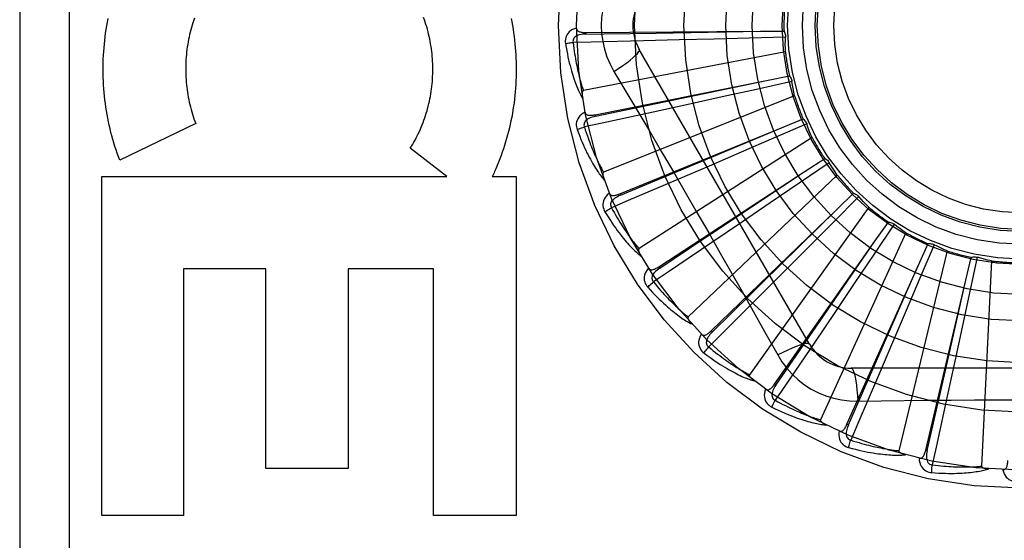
# Model space of a CAD drawing. Header units: inches. Extents: x 0 to 179, y 0 to 116.
# Tile 166 of 234: x 77.168 to 77.766, y 76.187 to 76.504. Entities that reach past the tile are written whole.
import ezdxf

# ---------------------------------------------------------------- set-up
doc = ezdxf.new("R2010")
doc.units = ezdxf.units.IN
doc.header["$LTSCALE"] = 9.842105
doc.header["$MEASUREMENT"] = 0
doc.linetypes.add('HIDDEN', pattern=[0.2, 0.1, -0.1])
doc.layers.add('RIGHTHAND_DOOR_ASSEMBLY', color=7, linetype='CONTINUOUS')

msp = doc.modelspace()

# ---------------------------------------------------------------- linework, layer by layer
at = {"layer": 'RIGHTHAND_DOOR_ASSEMBLY', "color": 8, "linetype": 'HIDDEN'}
for p, q in [((77.16821, 76.87535), (77.16821, 76.12535)), ((77.19821, 76.87535), (77.19821, 76.12535)), ((77.51215, 76.49601), (77.61824, 76.49674)), ((77.51215, 76.49601), (77.51216, 76.49505)), ((77.51216, 76.49505), (77.52323, 76.49522)), ((77.52323, 76.49522), (77.55479, 76.4957)), ((77.55479, 76.4957), (77.6183, 76.49674)), ((77.63339, 76.49325), (77.61131, 76.49262)), ((77.61824, 76.49674), (77.6325, 76.49682)), ((77.56883, 76.49149), (77.54708, 76.49096)), ((77.59002, 76.49205), (77.56883, 76.49149)), ((77.61131, 76.49262), (77.59002, 76.49205)), ((77.63334, 76.48436), (77.51063, 76.46071)), ((77.64801, 76.3066), (77.54456, 76.48576)), ((77.52922, 76.4723), (77.53648, 76.46014)), ((77.62179, 76.46682), (77.63577, 76.46959)), ((77.51775, 76.44602), (77.62179, 76.46682)), ((77.55968, 76.45378), (77.62184, 76.46683)), ((77.63733, 76.46626), (77.61576, 76.46146)), ((77.63896, 76.45751), (77.52294, 76.41107)), ((77.61576, 76.46146), (77.59497, 76.45687)), ((77.51794, 76.44508), (77.55968, 76.45378)), ((77.57426, 76.45231), (77.55301, 76.44767)), ((77.59497, 76.45687), (77.57426, 76.45231)), ((77.51775, 76.44602), (77.51794, 76.44508)), ((77.27512, 76.44071), (77.22898, 76.41849)), ((77.6463, 76.4405), (77.62603, 76.43171)), ((77.63093, 76.4381), (77.64414, 76.44348)), ((77.53271, 76.39799), (77.63093, 76.4381)), ((77.57241, 76.41355), (77.63098, 76.43813)), ((77.64956, 76.43222), (77.54443, 76.36466)), ((77.62603, 76.43171), (77.60648, 76.42326)), ((77.42763, 76.4084), (77.40544, 76.42565)), ((77.60648, 76.42326), (77.58701, 76.41487)), ((77.65998, 76.4169), (77.64174, 76.40443)), ((77.64535, 76.41164), (77.6573, 76.41941)), ((77.53308, 76.3971), (77.57241, 76.41355)), ((77.55649, 76.35367), (77.64535, 76.41164)), ((77.58701, 76.41487), (77.56702, 76.40629)), ((77.66475, 76.40939), (77.5743, 76.32315)), ((77.21808, 76.4084), (77.42763, 76.4084)), ((77.21808, 76.20255), (77.21808, 76.4084)), ((77.45526, 76.4084), (77.46972, 76.4084)), ((77.46972, 76.4084), (77.46972, 76.20255)), ((77.64174, 76.40443), (77.62415, 76.39244)), ((77.53271, 76.39799), (77.53308, 76.3971)), ((77.66451, 76.38838), (77.67477, 76.39828)), ((77.62415, 76.39244), (77.60662, 76.38051)), ((77.67788, 76.39632), (77.66233, 76.38062)), ((77.58823, 76.31464), (77.66451, 76.38838)), ((77.68398, 76.38984), (77.6115, 76.28805)), ((77.60662, 76.38051), (77.58861, 76.3683)), ((77.66233, 76.38062), (77.64733, 76.36551)), ((77.69936, 76.37949), (77.68706, 76.36114)), ((77.68772, 76.36917), (77.69593, 76.38083)), ((77.70657, 76.37429), (77.65466, 76.26062)), ((77.62678, 76.28233), (77.68772, 76.36917)), ((77.71416, 76.3547), (77.72001, 76.36771)), ((77.64733, 76.36551), (77.63237, 76.35049)), ((77.7317, 76.3633), (77.70223, 76.24185)), ((77.72363, 76.36704), (77.71502, 76.34669)), ((77.68706, 76.36114), (77.67518, 76.34347)), ((77.74285, 76.3455), (77.74614, 76.35937)), ((77.74981, 76.3594), (77.74522, 76.33779)), ((77.75845, 76.35726), (77.7525, 76.23243)), ((77.31767, 76.35234), (77.2677, 76.35234)), ((77.2677, 76.35234), (77.2677, 76.20255)), ((77.31767, 76.23101), (77.31767, 76.35234)), ((77.41958, 76.35234), (77.36783, 76.35234)), ((77.36783, 76.35234), (77.36783, 76.23101)), ((77.41958, 76.20255), (77.41958, 76.35234)), ((77.55649, 76.35367), (77.55702, 76.35286)), ((77.63237, 76.35049), (77.617, 76.33509)), ((77.67075, 76.2579), (77.71416, 76.3547)), ((77.68875, 76.29655), (77.71418, 76.35476)), ((77.67518, 76.34347), (77.66334, 76.32588)), ((77.71502, 76.34669), (77.70671, 76.32709)), ((77.71855, 76.24222), (77.74285, 76.3455)), ((77.72891, 76.28359), (77.74286, 76.34555)), ((77.74522, 76.33779), (77.74076, 76.31697)), ((77.66334, 76.32588), (77.65116, 76.30785)), ((77.70671, 76.32709), (77.6984, 76.30758)), ((77.58823, 76.31464), (77.5889, 76.31395)), ((77.74076, 76.31697), (77.7363, 76.29624)), ((77.6984, 76.30758), (77.68986, 76.28757)), ((77.67163, 76.2575), (77.68875, 76.29655)), ((77.7363, 76.29624), (77.7317, 76.27498)), ((77.88015, 76.29201), (77.67326, 76.29201)), ((77.71949, 76.24201), (77.72891, 76.28359)), ((77.62678, 76.28233), (77.62757, 76.28178)), ((77.67725, 76.27199), (77.69142, 76.2722)), ((77.67075, 76.25789), (77.67163, 76.2575)), ((77.71855, 76.24222), (77.71949, 76.24201)), ((77.36783, 76.23101), (77.31767, 76.23101)), ((77.2677, 76.20255), (77.21808, 76.20255)), ((77.46972, 76.20255), (77.41958, 76.20255))]:
    msp.add_line(p, q, dxfattribs=at)
for points in [[(77.52922, 76.52839), (77.52687, 76.52403), (77.52494, 76.51951), (77.52343, 76.51484), (77.52234, 76.51005), (77.52168, 76.50522), (77.52146, 76.50035)], [(77.27445, 76.50481), (77.27395, 76.50341), (77.27348, 76.50199), (77.27303, 76.50055), (77.2726, 76.49911)], [(77.40544, 76.42565), (77.4062, 76.42687), (77.40693, 76.4281), (77.40766, 76.42935), (77.40836, 76.43062), (77.40905, 76.43191), (77.40971, 76.43321), (77.41036, 76.43453), (77.41098, 76.43586), (77.41159, 76.43721), (77.41217, 76.43857), (77.41273, 76.43994), (77.41327, 76.44133), (77.41379, 76.44272), (77.41429, 76.44413), (77.41476, 76.44555), (77.41521, 76.44697), (77.41563, 76.44841), (77.41603, 76.44985), (77.41641, 76.45131), (77.41677, 76.45277), (77.4171, 76.45424), (77.41741, 76.45573), (77.41769, 76.45721), (77.41795, 76.45871), (77.41818, 76.46021), (77.41839, 76.46171), (77.41857, 76.46322), (77.41873, 76.46474), (77.41887, 76.46626), (77.41898, 76.46778), (77.41906, 76.4693), (77.41912, 76.47083), (77.41915, 76.47235), (77.41916, 76.47388), (77.41914, 76.47541), (77.4191, 76.47694), (77.41903, 76.47847), (77.41894, 76.48), (77.41882, 76.48152), (77.41867, 76.48305), (77.41851, 76.48456), (77.41831, 76.48608), (77.41809, 76.48758), (77.41785, 76.48909), (77.41758, 76.49058), (77.41729, 76.49207), (77.41697, 76.49355), (77.41663, 76.49503), (77.41626, 76.4965), (77.41587, 76.49795), (77.41546, 76.49941), (77.41502, 76.50085), (77.41456, 76.50228), (77.41408, 76.50369), (77.41358, 76.5051)], [(77.22898, 76.41849), (77.22821, 76.42053), (77.22748, 76.42259), (77.22677, 76.42467), (77.22609, 76.42676), (77.22544, 76.42887), (77.22481, 76.431), (77.22422, 76.43314), (77.22366, 76.43529), (77.22312, 76.43746), (77.22262, 76.43963), (77.22215, 76.44182), (77.22171, 76.44401), (77.2213, 76.44622), (77.22092, 76.44843), (77.22057, 76.45064), (77.22026, 76.45287), (77.21998, 76.4551), (77.21973, 76.45734), (77.21951, 76.45958), (77.21932, 76.46183), (77.21917, 76.46408), (77.21905, 76.46634), (77.21896, 76.4686), (77.2189, 76.47086), (77.21888, 76.47312), (77.21889, 76.47538), (77.21893, 76.47764), (77.219, 76.4799), (77.21911, 76.48216), (77.21925, 76.48441), (77.21942, 76.48666), (77.21963, 76.48891), (77.21986, 76.49116), (77.22013, 76.49339), (77.22043, 76.49562), (77.22076, 76.49785), (77.22113, 76.50007), (77.22152, 76.50227), (77.22195, 76.50447)], [(77.2726, 76.49911), (77.27219, 76.49766), (77.27181, 76.4962), (77.27145, 76.49472), (77.27112, 76.49324), (77.27081, 76.49175), (77.27052, 76.49026), (77.27026, 76.48876), (77.27002, 76.48725), (77.26981, 76.48574), (77.26963, 76.48422), (77.26946, 76.4827), (77.26933, 76.48117), (77.26922, 76.47964), (77.26913, 76.47811), (77.26907, 76.47658), (77.26904, 76.47504), (77.26903, 76.4735), (77.26904, 76.47197), (77.26908, 76.47043), (77.26915, 76.4689), (77.26924, 76.46737), (77.26936, 76.46584), (77.2695, 76.46431), (77.26967, 76.46278), (77.26986, 76.46126), (77.27008, 76.45975), (77.27032, 76.45824), (77.27059, 76.45673), (77.27088, 76.45522), (77.2712, 76.45373), (77.27154, 76.45224), (77.27191, 76.45076), (77.2723, 76.44929), (77.27271, 76.44783), (77.27315, 76.44638), (77.27361, 76.44494), (77.27409, 76.44351), (77.27459, 76.4421), (77.27512, 76.44071)], [(77.46668, 76.50459), (77.46712, 76.50241), (77.46752, 76.50021), (77.46788, 76.49801), (77.46822, 76.4958), (77.46853, 76.49358), (77.4688, 76.49136), (77.46904, 76.48914), (77.46925, 76.48691), (77.46942, 76.48468), (77.46957, 76.48244), (77.46968, 76.4802), (77.46976, 76.47796), (77.4698, 76.47571), (77.46982, 76.47347), (77.4698, 76.47123), (77.46975, 76.46898), (77.46967, 76.46674), (77.46955, 76.4645), (77.4694, 76.46227), (77.46922, 76.46004), (77.46901, 76.45781), (77.46877, 76.45559), (77.46849, 76.45337), (77.46818, 76.45116), (77.46784, 76.44895), (77.46747, 76.44676), (77.46707, 76.44457), (77.46663, 76.44239), (77.46617, 76.44023), (77.46567, 76.43807), (77.46515, 76.43592), (77.46459, 76.43378), (77.464, 76.43166), (77.46339, 76.42954), (77.46274, 76.42744), (77.46206, 76.42535), (77.46136, 76.42328), (77.46063, 76.42122), (77.45986, 76.41917), (77.45907, 76.41715), (77.45826, 76.41514), (77.45742, 76.41315)], [(77.52146, 76.50035), (77.52169, 76.49547), (77.52234, 76.49064), (77.52343, 76.48586), (77.52494, 76.48119), (77.52687, 76.47667), (77.52922, 76.4723)], [(77.50644, 76.4987), (77.50515, 76.49827), (77.504, 76.49776), (77.50298, 76.49715), (77.50209, 76.49645), (77.50134, 76.49567), (77.50074, 76.49482), (77.50027, 76.4939), (77.49994, 76.49294), (77.49974, 76.49197), (77.49965, 76.49101), (77.49965, 76.49012), (77.49975, 76.48926)], [(77.51216, 76.49505), (77.51112, 76.49501), (77.51014, 76.49493), (77.50922, 76.49479), (77.50835, 76.49461), (77.50755, 76.49437), (77.50681, 76.49407), (77.50615, 76.49372), (77.50557, 76.49332), (77.50509, 76.49285), (77.50473, 76.49233), (77.50448, 76.49176), (77.50433, 76.49116), (77.5043, 76.49057), (77.50437, 76.48998)], [(77.50644, 76.4987), (77.50649, 76.49824), (77.50662, 76.49783), (77.50682, 76.49746), (77.5071, 76.49715), (77.50743, 76.49688), (77.50782, 76.49666), (77.50825, 76.49648), (77.50872, 76.49633), (77.50923, 76.49622), (77.50977, 76.49614), (77.51033, 76.49608), (77.51092, 76.49604), (77.51152, 76.49601), (77.51215, 76.49601)], [(77.6325, 76.49682), (77.63279, 76.49627), (77.63302, 76.4957), (77.6332, 76.49509), (77.63332, 76.49448), (77.63339, 76.49387), (77.63339, 76.49325)], [(77.63334, 76.48436), (77.63331, 76.48658), (77.6333, 76.48881), (77.63333, 76.49103), (77.63339, 76.49325)], [(77.49975, 76.48926), (77.50036, 76.48939), (77.50105, 76.48951), (77.50181, 76.48964), (77.50263, 76.48976), (77.50349, 76.48988), (77.50437, 76.48999)], [(77.49975, 76.48926), (77.50011, 76.48706), (77.50049, 76.48496), (77.50088, 76.48296), (77.50127, 76.48106), (77.50168, 76.47924), (77.50209, 76.47752), (77.5025, 76.47587), (77.50292, 76.4743), (77.50334, 76.47281), (77.50376, 76.47138), (77.50418, 76.47002), (77.5046, 76.46873), (77.50502, 76.4675), (77.50543, 76.46632), (77.50584, 76.4652), (77.50625, 76.46414), (77.50665, 76.46312), (77.50705, 76.46215), (77.50745, 76.46124), (77.50784, 76.46037), (77.50823, 76.45954), (77.50862, 76.45875), (77.50899, 76.45801), (77.50937, 76.4573), (77.50974, 76.45663), (77.5101, 76.45599)], [(77.54708, 76.49096), (77.51541, 76.49023), (77.50437, 76.48999)], [(77.50437, 76.48999), (77.50459, 76.48815), (77.50482, 76.48639), (77.50505, 76.4847), (77.5053, 76.48309), (77.50554, 76.48155), (77.50579, 76.48007), (77.50605, 76.47866), (77.5063, 76.47731), (77.50656, 76.47601), (77.50681, 76.47477), (77.50707, 76.47358), (77.50732, 76.47245), (77.50758, 76.47136), (77.50783, 76.47031), (77.50808, 76.46931), (77.50833, 76.46835), (77.50857, 76.46743), (77.50881, 76.46655), (77.50905, 76.4657), (77.50928, 76.4649), (77.50952, 76.46412), (77.50975, 76.46338), (77.50997, 76.46267), (77.5102, 76.46198), (77.51042, 76.46133), (77.51063, 76.46071)], [(77.52921, 76.4723), (77.53205, 76.47417), (77.53468, 76.47598), (77.53703, 76.47768), (77.5391, 76.47928), (77.5409, 76.48078), (77.54238, 76.48215), (77.54352, 76.48335), (77.54427, 76.48437), (77.54462, 76.48518), (77.54456, 76.48576)], [(77.63577, 76.46959), (77.63616, 76.46911), (77.6365, 76.46859), (77.63679, 76.46803), (77.63703, 76.46745), (77.6372, 76.46686), (77.63733, 76.46626)], [(77.63896, 76.45751), (77.6385, 76.45969), (77.63808, 76.46188), (77.63768, 76.46407), (77.63733, 76.46626)], [(77.51063, 76.46071), (77.51047, 76.46064), (77.51034, 76.46054), (77.51022, 76.46041), (77.51013, 76.46024), (77.51006, 76.46006), (77.51, 76.45986), (77.50996, 76.45965), (77.50992, 76.45943), (77.5099, 76.45919), (77.50988, 76.45895), (77.50987, 76.4587), (77.50987, 76.45844), (77.50987, 76.45817), (77.50988, 76.45789), (77.5099, 76.4576), (77.50993, 76.45731), (77.50996, 76.457), (77.50999, 76.45668), (77.51004, 76.45635), (77.5101, 76.456)], [(77.53648, 76.46014), (77.55091, 76.43576), (77.55813, 76.42351), (77.56533, 76.41124), (77.5725, 76.39895), (77.57963, 76.38662), (77.58674, 76.37429), (77.5938, 76.36193), (77.60084, 76.34955), (77.60783, 76.33718)], [(77.51164, 76.44758), (77.51045, 76.44692), (77.50942, 76.44619), (77.50853, 76.4454), (77.50779, 76.44455), (77.5072, 76.44364), (77.50677, 76.44269), (77.50649, 76.4417), (77.50634, 76.44069), (77.50633, 76.4397), (77.50642, 76.43875), (77.50659, 76.43787), (77.50685, 76.43705)], [(77.51794, 76.44508), (77.51693, 76.44484), (77.51598, 76.44458), (77.5151, 76.44427), (77.51429, 76.44393), (77.51354, 76.44354), (77.51288, 76.44311), (77.51229, 76.44264), (77.5118, 76.44213), (77.51142, 76.44158), (77.51116, 76.441), (77.51102, 76.44039), (77.51099, 76.43978), (77.51107, 76.43919), (77.51125, 76.43863)], [(77.55301, 76.44767), (77.52205, 76.44096), (77.51125, 76.43863)], [(77.51164, 76.44759), (77.51177, 76.44714), (77.51197, 76.44676), (77.51225, 76.44644), (77.51258, 76.44618), (77.51295, 76.44598), (77.51337, 76.44584), (77.51383, 76.44574), (77.51432, 76.44569), (77.51484, 76.44568), (77.51539, 76.44569), (77.51595, 76.44574), (77.51654, 76.44581), (77.51714, 76.4459), (77.51775, 76.44602)], [(77.64414, 76.44348), (77.64461, 76.44307), (77.64504, 76.44263), (77.64543, 76.44214), (77.64577, 76.44161), (77.64606, 76.44107), (77.6463, 76.4405)], [(77.64956, 76.43222), (77.64869, 76.43427), (77.64786, 76.43634), (77.64706, 76.43841), (77.6463, 76.4405)], [(77.50685, 76.43705), (77.50742, 76.43729), (77.50808, 76.43754), (77.50881, 76.43781), (77.50958, 76.43808), (77.51041, 76.43836), (77.51125, 76.43863)], [(77.50685, 76.43705), (77.50762, 76.43496), (77.50839, 76.43297), (77.50915, 76.43108), (77.5099, 76.42928), (77.51064, 76.42758), (77.51137, 76.42596), (77.51209, 76.42442), (77.5128, 76.42296), (77.51349, 76.42157), (77.51418, 76.42025), (77.51485, 76.419), (77.5155, 76.41781), (77.51615, 76.41668), (77.51677, 76.4156), (77.51739, 76.41458), (77.51799, 76.4136), (77.51858, 76.41268), (77.51915, 76.41181), (77.51972, 76.41099), (77.52027, 76.41021), (77.52081, 76.40947), (77.52133, 76.40877), (77.52185, 76.40811), (77.52235, 76.40748), (77.52284, 76.40689), (77.52331, 76.40634)], [(77.51125, 76.43863), (77.51181, 76.43687), (77.51237, 76.43519), (77.51292, 76.43358), (77.51347, 76.43204), (77.514, 76.43057), (77.51453, 76.42917), (77.51504, 76.42783), (77.51555, 76.42655), (77.51604, 76.42533), (77.51653, 76.42416), (77.51701, 76.42304), (77.51747, 76.42197), (77.51793, 76.42095), (77.51837, 76.41997), (77.51881, 76.41903), (77.51923, 76.41814), (77.51964, 76.41728), (77.52005, 76.41646), (77.52044, 76.41568), (77.52083, 76.41493), (77.5212, 76.41421), (77.52157, 76.41352), (77.52193, 76.41287), (77.52227, 76.41224), (77.52261, 76.41164), (77.52294, 76.41107)], [(77.6573, 76.41941), (77.65784, 76.41911), (77.65834, 76.41875), (77.65882, 76.41834), (77.65926, 76.41789), (77.65964, 76.41741), (77.65998, 76.4169)], [(77.66475, 76.40939), (77.66351, 76.41124), (77.66231, 76.41311), (77.66113, 76.41499), (77.65998, 76.4169)], [(77.45742, 76.41315), (77.45707, 76.41236), (77.45672, 76.41156), (77.45636, 76.41077), (77.456, 76.40998), (77.45563, 76.40919), (77.45526, 76.4084)], [(77.52294, 76.41107), (77.5228, 76.41098), (77.52268, 76.41085), (77.5226, 76.4107), (77.52254, 76.41052), (77.5225, 76.41032), (77.52248, 76.41012), (77.52248, 76.4099), (77.52249, 76.40968), (77.52251, 76.40944), (77.52253, 76.4092), (77.52257, 76.40895), (77.52262, 76.4087), (77.52268, 76.40843), (77.52274, 76.40816), (77.52281, 76.40788), (77.52289, 76.4076), (77.52298, 76.40729), (77.52308, 76.40699), (77.52318, 76.40671), (77.52328, 76.40643)], [(77.55702, 76.35286), (77.58389, 76.37072), (77.59253, 76.37646), (77.64539, 76.41167)], [(77.56702, 76.40629), (77.53789, 76.39384), (77.52772, 76.38951)], [(77.52641, 76.39837), (77.52537, 76.3975), (77.5245, 76.39659), (77.52377, 76.39564), (77.52321, 76.39467), (77.52281, 76.39366), (77.52256, 76.39265), (77.52247, 76.39162), (77.52252, 76.39061), (77.52269, 76.38963), (77.52296, 76.38871), (77.5233, 76.38788), (77.52371, 76.38712)], [(77.52641, 76.39837), (77.52663, 76.39797), (77.5269, 76.39763), (77.52723, 76.39737), (77.5276, 76.39717), (77.52801, 76.39705), (77.52845, 76.39699), (77.52892, 76.39698), (77.52941, 76.39702), (77.52992, 76.39711), (77.53045, 76.39723), (77.531, 76.39738), (77.53156, 76.39756), (77.53213, 76.39776), (77.53271, 76.39799)], [(77.67477, 76.39828), (77.67536, 76.39808), (77.67593, 76.39783), (77.67647, 76.39752), (77.67698, 76.39716), (77.67745, 76.39676), (77.67788, 76.39632)], [(77.53308, 76.3971), (77.53213, 76.39668), (77.53125, 76.39624), (77.53044, 76.39577), (77.52971, 76.39528), (77.52905, 76.39476), (77.52848, 76.39421), (77.52799, 76.39364), (77.5276, 76.39305), (77.52734, 76.39244), (77.52719, 76.39182), (77.52717, 76.39119), (77.52726, 76.39059), (77.52744, 76.39002), (77.52773, 76.38951)], [(77.68398, 76.38984), (77.68242, 76.39143), (77.68088, 76.39304), (77.67937, 76.39467), (77.67788, 76.39632)], [(77.52371, 76.38712), (77.52422, 76.38746), (77.52482, 76.38784), (77.52548, 76.38824), (77.52619, 76.38865), (77.52695, 76.38908), (77.52772, 76.38951)], [(77.52371, 76.38712), (77.52486, 76.38522), (77.52599, 76.38341), (77.5271, 76.38169), (77.52817, 76.38007), (77.52922, 76.37854), (77.53024, 76.37709), (77.53124, 76.37571), (77.53221, 76.37441), (77.53316, 76.37318), (77.53408, 76.37201), (77.53497, 76.37091), (77.53585, 76.36987), (77.53669, 76.36888), (77.53751, 76.36794), (77.53831, 76.36705), (77.53908, 76.36621), (77.53983, 76.36542), (77.54056, 76.36467), (77.54127, 76.36397), (77.54196, 76.3633), (77.54263, 76.36268), (77.54328, 76.36209), (77.54391, 76.36154), (77.54452, 76.36102), (77.54511, 76.36054), (77.54569, 76.36008)], [(77.52772, 76.38951), (77.52861, 76.38789), (77.52948, 76.38634), (77.53033, 76.38486), (77.53115, 76.38346), (77.53195, 76.38212), (77.53273, 76.38084), (77.53349, 76.37962), (77.53423, 76.37846), (77.53495, 76.37735), (77.53565, 76.3763), (77.53633, 76.37529), (77.53699, 76.37433), (77.53763, 76.37341), (77.53825, 76.37253), (77.53886, 76.37169), (77.53944, 76.3709), (77.54001, 76.37013), (77.54056, 76.3694), (77.5411, 76.36871), (77.54162, 76.36804), (77.54212, 76.36741), (77.54261, 76.36681), (77.54309, 76.36623), (77.54355, 76.36568), (77.54399, 76.36516), (77.54443, 76.36466)], [(77.5889, 76.31395), (77.61191, 76.33657), (77.6193, 76.34384), (77.66455, 76.38842)], [(77.69593, 76.38083), (77.69655, 76.38075), (77.69715, 76.38061), (77.69774, 76.3804), (77.69832, 76.38015), (77.69885, 76.37985), (77.69936, 76.37949)], [(77.70657, 76.37429), (77.70474, 76.37555), (77.70292, 76.37684), (77.70113, 76.37815), (77.69936, 76.37949)], [(77.58861, 76.3683), (77.56236, 76.35057), (77.5532, 76.34439)], [(77.62757, 76.28178), (77.64588, 76.30835), (77.65177, 76.31688), (77.68776, 76.36922)], [(77.72001, 76.36771), (77.72063, 76.36774), (77.72125, 76.36771), (77.72187, 76.36763), (77.72248, 76.36748), (77.72306, 76.36729), (77.72363, 76.36704)], [(77.54443, 76.36466), (77.5443, 76.36454), (77.54421, 76.3644), (77.54416, 76.36423), (77.54413, 76.36404), (77.54413, 76.36384), (77.54415, 76.36363), (77.54419, 76.36342), (77.54424, 76.3632), (77.5443, 76.36298), (77.54438, 76.36275), (77.54446, 76.36251), (77.54456, 76.36227), (77.54466, 76.36202), (77.54478, 76.36176), (77.5449, 76.36151), (77.54503, 76.36124), (77.54517, 76.36096), (77.54533, 76.36068), (77.5455, 76.36039), (77.54568, 76.36008)], [(77.7317, 76.3633), (77.72965, 76.36419), (77.72763, 76.36511), (77.72562, 76.36606), (77.72363, 76.36704)], [(77.74614, 76.35937), (77.74674, 76.35952), (77.74735, 76.35961), (77.74798, 76.35965), (77.7486, 76.35962), (77.74921, 76.35954), (77.74981, 76.3594)], [(77.75845, 76.35726), (77.75627, 76.35774), (77.75411, 76.35827), (77.75196, 76.35882), (77.74981, 76.3594)], [(77.55024, 76.35285), (77.54938, 76.35179), (77.54869, 76.35073), (77.54816, 76.34966), (77.54779, 76.3486), (77.54758, 76.34754), (77.54754, 76.3465), (77.54764, 76.34547), (77.54788, 76.34448), (77.54824, 76.34356), (77.54868, 76.34271), (77.54916, 76.34195), (77.54971, 76.34129)], [(77.55023, 76.35285), (77.55052, 76.35249), (77.55085, 76.35221), (77.55123, 76.35201), (77.55163, 76.35189), (77.55205, 76.35185), (77.5525, 76.35187), (77.55296, 76.35195), (77.55343, 76.35209), (77.55392, 76.35227), (77.55442, 76.35249), (77.55493, 76.35274), (77.55544, 76.35302), (77.55596, 76.35333), (77.55649, 76.35367)], [(77.55702, 76.35286), (77.55617, 76.35227), (77.55539, 76.35167), (77.55468, 76.35106), (77.55406, 76.35044), (77.55351, 76.3498), (77.55305, 76.34915), (77.55268, 76.3485), (77.55241, 76.34784), (77.55227, 76.34719), (77.55224, 76.34656), (77.55234, 76.34594), (77.55254, 76.34536), (77.55283, 76.34485), (77.5532, 76.34439)], [(77.54971, 76.34129), (77.55015, 76.34172), (77.55067, 76.3422), (77.55124, 76.34272), (77.55186, 76.34326), (77.55252, 76.34383), (77.5532, 76.34439)], [(77.5532, 76.34439), (77.55438, 76.34297), (77.55553, 76.34161), (77.55664, 76.34032), (77.55771, 76.3391), (77.55875, 76.33793), (77.55976, 76.33683), (77.56074, 76.33577), (77.56168, 76.33477), (77.5626, 76.33382), (77.56348, 76.33292), (77.56434, 76.33206), (77.56517, 76.33124), (77.56598, 76.33046), (77.56675, 76.32971), (77.5675, 76.32901), (77.56823, 76.32833), (77.56893, 76.32769), (77.56961, 76.32708), (77.57027, 76.3265), (77.5709, 76.32594), (77.57152, 76.32542), (77.57211, 76.32492), (77.57269, 76.32444), (77.57325, 76.32399), (77.57378, 76.32356), (77.5743, 76.32315)], [(77.54971, 76.34129), (77.5512, 76.33963), (77.55265, 76.33807), (77.55406, 76.3366), (77.55542, 76.33521), (77.55675, 76.3339), (77.55802, 76.33267), (77.55926, 76.33151), (77.56046, 76.33042), (77.56163, 76.32939), (77.56275, 76.32842), (77.56384, 76.3275), (77.56489, 76.32664), (77.56591, 76.32583), (77.56689, 76.32506), (77.56784, 76.32434), (77.56876, 76.32366), (77.56965, 76.32303), (77.57051, 76.32243), (77.57134, 76.32187), (77.57214, 76.32135), (77.57291, 76.32087), (77.57366, 76.32042), (77.57438, 76.31999), (77.57508, 76.3196), (77.57575, 76.31923), (77.57641, 76.31889)], [(77.617, 76.33509), (77.59458, 76.31271), (77.58675, 76.30491)], [(77.60783, 76.33718), (77.62175, 76.31246), (77.62867, 76.30004)], [(77.5743, 76.32315), (77.5742, 76.32301), (77.57414, 76.32285), (77.57412, 76.32268), (77.57413, 76.32249), (77.57417, 76.32229), (77.57423, 76.32209), (77.57431, 76.32189), (77.5744, 76.32169), (77.5745, 76.32148), (77.57462, 76.32126), (77.57475, 76.32105), (77.57489, 76.32083), (77.57503, 76.3206), (77.57519, 76.32038), (77.57536, 76.32014), (77.57554, 76.31991), (77.57574, 76.31966), (77.57594, 76.31942), (77.57616, 76.31916), (77.5764, 76.3189)], [(77.58224, 76.31265), (77.58259, 76.31235), (77.58297, 76.31214), (77.58337, 76.31202), (77.58379, 76.31198), (77.58422, 76.31202), (77.58465, 76.31212), (77.58508, 76.31229), (77.58553, 76.31251), (77.58597, 76.31278), (77.58642, 76.31309), (77.58687, 76.31344), (77.58732, 76.31381), (77.58778, 76.31421), (77.58823, 76.31464)], [(77.5889, 76.31395), (77.58818, 76.31321), (77.58752, 76.31247), (77.58695, 76.31174), (77.58645, 76.31101), (77.58603, 76.31028), (77.5857, 76.30956), (77.58546, 76.30885), (77.58533, 76.30815), (77.58531, 76.30749), (77.5854, 76.30686), (77.58561, 76.30627), (77.58592, 76.30574), (77.5863, 76.30529), (77.58676, 76.30491)], [(77.58224, 76.31265), (77.5816, 76.31145), (77.58113, 76.31028), (77.58081, 76.30913), (77.58065, 76.30802), (77.58064, 76.30694), (77.58079, 76.30591), (77.58109, 76.30492), (77.58151, 76.30399), (77.58204, 76.30315), (77.58263, 76.3024), (77.58325, 76.30175), (77.58391, 76.3012)], [(77.65116, 76.30785), (77.63338, 76.28163), (77.62717, 76.2725)], [(77.58391, 76.3012), (77.58427, 76.30171), (77.58468, 76.30228), (77.58514, 76.3029), (77.58565, 76.30355), (77.58619, 76.30423), (77.58675, 76.30491)], [(77.58675, 76.30491), (77.58818, 76.30374), (77.58956, 76.30262), (77.5909, 76.30157), (77.59218, 76.30057), (77.59343, 76.29962), (77.59463, 76.29872), (77.59579, 76.29788), (77.5969, 76.29707), (77.59798, 76.29631), (77.59902, 76.29559), (77.60003, 76.29491), (77.601, 76.29426), (77.60194, 76.29365), (77.60284, 76.29306), (77.60371, 76.29251), (77.60455, 76.29199), (77.60536, 76.29149), (77.60614, 76.29102), (77.6069, 76.29057), (77.60763, 76.29015), (77.60833, 76.28975), (77.60901, 76.28937), (77.60967, 76.28901), (77.6103, 76.28867), (77.61091, 76.28835), (77.6115, 76.28805)], [(77.64801, 76.3066), (77.64754, 76.30694), (77.6467, 76.30704), (77.64551, 76.30692), (77.64398, 76.30657), (77.64211, 76.306), (77.63993, 76.30521), (77.63745, 76.3042), (77.63473, 76.30299), (77.63177, 76.30159), (77.62867, 76.30004)], [(77.58391, 76.3012), (77.58569, 76.29986), (77.58741, 76.2986), (77.58907, 76.29742), (77.59068, 76.29632), (77.59222, 76.29528), (77.59371, 76.29431), (77.59515, 76.29341), (77.59653, 76.29256), (77.59787, 76.29177), (77.59916, 76.29103), (77.6004, 76.29034), (77.60159, 76.28969), (77.60275, 76.28909), (77.60386, 76.28852), (77.60492, 76.28799), (77.60595, 76.2875), (77.60695, 76.28704), (77.6079, 76.28662), (77.60882, 76.28623), (77.60971, 76.28587), (77.61056, 76.28554), (77.61138, 76.28524), (77.61217, 76.28496), (77.61293, 76.28471), (77.61366, 76.28448), (77.61437, 76.28427)], [(77.62867, 76.30004), (77.63127, 76.29584), (77.63421, 76.29192), (77.63748, 76.28828), (77.64106, 76.28495), (77.64494, 76.28196), (77.64906, 76.27932), (77.65341, 76.27706), (77.65794, 76.2752), (77.66262, 76.27375), (77.66742, 76.27273), (77.6723, 76.27214), (77.67725, 76.27199)], [(77.67326, 76.29201), (77.67379, 76.29178), (77.6743, 76.29111), (77.67479, 76.29001), (77.67526, 76.28851), (77.6757, 76.28661), (77.6761, 76.28432), (77.67647, 76.28168), (77.67678, 76.27871), (77.67705, 76.27545), (77.67725, 76.27199)], [(77.6115, 76.28805), (77.61142, 76.28789), (77.61139, 76.28772), (77.61141, 76.28755), (77.61145, 76.28737), (77.61153, 76.28718), (77.61162, 76.287), (77.61174, 76.28681), (77.61186, 76.28663), (77.61201, 76.28644), (77.61216, 76.28625), (77.61233, 76.28607), (77.61251, 76.28588), (77.6127, 76.28568), (77.6129, 76.28549), (77.61311, 76.2853), (77.61333, 76.2851), (77.61357, 76.28489), (77.61381, 76.28469), (77.61405, 76.2845), (77.61429, 76.28432)], [(77.68986, 76.28757), (77.67736, 76.25846), (77.673, 76.24831)], [(77.62128, 76.27924), (77.62088, 76.27794), (77.62063, 76.2767), (77.62053, 76.27552), (77.62059, 76.27439), (77.62079, 76.27333), (77.62113, 76.27234), (77.62161, 76.27143), (77.6222, 76.2706), (77.62288, 76.26988), (77.6236, 76.26925), (77.62433, 76.26873), (77.62508, 76.26831)], [(77.62128, 76.27924), (77.62168, 76.27902), (77.62209, 76.27888), (77.62251, 76.27884), (77.62293, 76.27888), (77.62334, 76.27899), (77.62374, 76.27918), (77.62414, 76.27942), (77.62453, 76.27972), (77.62492, 76.28007), (77.6253, 76.28046), (77.62567, 76.28089), (77.62605, 76.28134), (77.62642, 76.28182), (77.62678, 76.28233)], [(77.62757, 76.28178), (77.627, 76.28091), (77.6265, 76.28006), (77.62607, 76.27923), (77.62572, 76.27842), (77.62545, 76.27763), (77.62526, 76.27686), (77.62516, 76.27611), (77.62516, 76.2754), (77.62526, 76.27475), (77.62548, 76.27415), (77.62579, 76.27361), (77.6262, 76.27315), (77.62666, 76.27278), (77.62718, 76.27249)], [(77.62508, 76.26831), (77.62534, 76.26888), (77.62564, 76.26952), (77.62597, 76.27021), (77.62635, 76.27095), (77.62675, 76.27172), (77.62717, 76.27249)], [(77.62717, 76.2725), (77.6288, 76.27161), (77.63037, 76.27078), (77.63187, 76.26999), (77.63333, 76.26926), (77.63473, 76.26856), (77.63608, 76.26791), (77.63737, 76.2673), (77.63862, 76.26672), (77.63983, 76.26617), (77.64099, 76.26566), (77.6421, 76.26518), (77.64318, 76.26473), (77.64421, 76.26431), (77.64521, 76.2639), (77.64617, 76.26353), (77.64709, 76.26317), (77.64798, 76.26284), (77.64884, 76.26252), (77.64967, 76.26223), (77.65046, 76.26195), (77.65123, 76.26169), (77.65197, 76.26144), (77.65268, 76.26122), (77.65337, 76.261), (77.65403, 76.2608), (77.65466, 76.26062)], [(77.69142, 76.2722), (77.71975, 76.27251), (77.73396, 76.27264), (77.74819, 76.27273), (77.76242, 76.2728), (77.77666, 76.27282), (77.7909, 76.2728), (77.80513, 76.27274), (77.81937, 76.27265), (77.83358, 76.27252)], [(77.7317, 76.27498), (77.72493, 76.24403), (77.72257, 76.23324)], [(77.62508, 76.26831), (77.62709, 76.26734), (77.62902, 76.26642), (77.63087, 76.26558), (77.63265, 76.2648), (77.63436, 76.26407), (77.63601, 76.26341), (77.63759, 76.26279), (77.63911, 76.26222), (77.64057, 76.26169), (77.64198, 76.26121), (77.64333, 76.26077), (77.64462, 76.26036), (77.64587, 76.25998), (77.64707, 76.25964), (77.64822, 76.25932), (77.64932, 76.25903), (77.65038, 76.25877), (77.6514, 76.25854), (77.65238, 76.25833), (77.65332, 76.25815), (77.65422, 76.25798), (77.65508, 76.25784), (77.65591, 76.25772), (77.6567, 76.25761), (77.65746, 76.25752), (77.65819, 76.25745)], [(77.65466, 76.26062), (77.65462, 76.26045), (77.65462, 76.26028), (77.65467, 76.26011), (77.65475, 76.25994), (77.65486, 76.25977), (77.65498, 76.25961), (77.65513, 76.25945), (77.65529, 76.25929), (77.65546, 76.25914), (77.65565, 76.25898), (77.65585, 76.25883), (77.65606, 76.25868), (77.65628, 76.25852), (77.65652, 76.25837), (77.65676, 76.25822), (77.65702, 76.25807), (77.65729, 76.25791), (77.65757, 76.25776), (77.65787, 76.25761), (77.65818, 76.25745)], [(77.66593, 76.25382), (77.66579, 76.25247), (77.66578, 76.25121), (77.66591, 76.25002), (77.66617, 76.24893), (77.66657, 76.24793), (77.66709, 76.24702), (77.66774, 76.24622), (77.66847, 76.24551), (77.66927, 76.24493), (77.6701, 76.24445), (77.67092, 76.24408), (77.67174, 76.24381)], [(77.66593, 76.25382), (77.66637, 76.25368), (77.6668, 76.25362), (77.66722, 76.25366), (77.66762, 76.25378), (77.668, 76.25397), (77.66836, 76.25422), (77.6687, 76.25454), (77.66903, 76.25491), (77.66935, 76.25533), (77.66965, 76.25578), (77.66994, 76.25627), (77.67022, 76.25679), (77.67049, 76.25733), (77.67075, 76.2579)], [(77.67163, 76.2575), (77.67123, 76.25654), (77.6709, 76.25562), (77.67064, 76.25472), (77.67045, 76.25386), (77.67033, 76.25303), (77.67029, 76.25224), (77.67034, 76.25148), (77.67047, 76.25079), (77.6707, 76.25016), (77.67102, 76.24961), (77.67143, 76.24915), (77.67191, 76.24877), (77.67244, 76.24849), (77.673, 76.24831)], [(77.67174, 76.24381), (77.67188, 76.24442), (77.67205, 76.2451), (77.67225, 76.24585), (77.67248, 76.24664), (77.67273, 76.24747), (77.673, 76.24831)], [(77.673, 76.24831), (77.67476, 76.24775), (77.67646, 76.24723), (77.67809, 76.24675), (77.67965, 76.2463), (77.68116, 76.24588), (77.68261, 76.2455), (77.684, 76.24514), (77.68533, 76.24481), (77.68662, 76.2445), (77.68785, 76.24422), (77.68904, 76.24396), (77.69018, 76.24372), (77.69128, 76.2435), (77.69233, 76.24329), (77.69335, 76.2431), (77.69432, 76.24293), (77.69526, 76.24277), (77.69616, 76.24262), (77.69703, 76.24249), (77.69786, 76.24236), (77.69867, 76.24225), (77.69944, 76.24215), (77.70018, 76.24207), (77.70089, 76.24199), (77.70158, 76.24191), (77.70223, 76.24185)], [(77.67174, 76.24381), (77.67389, 76.24323), (77.67596, 76.2427), (77.67793, 76.24222), (77.67983, 76.24179), (77.68165, 76.24141), (77.68339, 76.24106), (77.68506, 76.24075), (77.68666, 76.24048), (77.6882, 76.24024), (77.68967, 76.24004), (77.69108, 76.23986), (77.69243, 76.2397), (77.69372, 76.23957), (77.69496, 76.23945), (77.69615, 76.23936), (77.69729, 76.23929), (77.69838, 76.23923), (77.69943, 76.23919), (77.70043, 76.23917), (77.70138, 76.23917), (77.7023, 76.23918), (77.70317, 76.23921), (77.70401, 76.23924), (77.70481, 76.23929), (77.70557, 76.23934), (77.7063, 76.23941)], [(77.70223, 76.24185), (77.70223, 76.24168), (77.70226, 76.24151), (77.70234, 76.24136), (77.70245, 76.2412), (77.70259, 76.24106), (77.70274, 76.24093), (77.70292, 76.2408), (77.7031, 76.24067), (77.7033, 76.24055), (77.70352, 76.24044), (77.70374, 76.24032), (77.70398, 76.24021), (77.70423, 76.2401), (77.70448, 76.24), (77.70475, 76.2399), (77.70503, 76.2398), (77.70533, 76.23969), (77.70563, 76.2396), (77.70592, 76.23951), (77.70621, 76.23943)], [(77.71459, 76.23731), (77.71504, 76.23725), (77.71547, 76.23728), (77.71588, 76.23739), (77.71626, 76.23759), (77.71659, 76.23785), (77.7169, 76.23817), (77.71717, 76.23854), (77.71743, 76.23897), (77.71766, 76.23944), (77.71787, 76.23994), (77.71806, 76.24047), (77.71824, 76.24104), (77.7184, 76.24162), (77.71855, 76.24222)], [(77.71949, 76.24201), (77.71928, 76.24099), (77.71913, 76.24002), (77.71904, 76.23909), (77.71902, 76.2382), (77.71906, 76.23737), (77.71917, 76.23658), (77.71936, 76.23585), (77.71962, 76.23519), (77.71996, 76.23462), (77.72038, 76.23414), (77.72087, 76.23377), (77.72142, 76.23349), (77.72199, 76.23331), (77.72257, 76.23324)], [(77.71459, 76.23731), (77.7147, 76.23596), (77.71493, 76.23472), (77.71528, 76.23358), (77.71575, 76.23255), (77.71633, 76.23164), (77.71702, 76.23085), (77.7178, 76.23019), (77.71866, 76.22964), (77.71955, 76.22921), (77.72046, 76.2289), (77.72133, 76.22869), (77.72218, 76.22858)], [(77.76549, 76.23031), (77.76595, 76.23034), (77.76637, 76.23044), (77.76674, 76.23063), (77.76708, 76.2309), (77.76736, 76.23121), (77.7676, 76.23159), (77.7678, 76.23201), (77.76796, 76.23247), (77.7681, 76.23298), (77.76821, 76.23351), (77.7683, 76.23407), (77.76837, 76.23466), (77.76842, 76.23526), (77.76845, 76.23588)], [(77.72218, 76.22858), (77.72221, 76.2292), (77.72225, 76.22991), (77.7223, 76.23068), (77.72238, 76.2315), (77.72247, 76.23236), (77.72257, 76.23324)], [(77.72218, 76.22858), (77.72441, 76.22842), (77.72654, 76.22829), (77.72857, 76.22819), (77.73051, 76.22813), (77.73237, 76.2281), (77.73415, 76.22809), (77.73585, 76.2281), (77.73747, 76.22814), (77.73902, 76.22819), (77.74051, 76.22827), (77.74192, 76.22836), (77.74328, 76.22846), (77.74458, 76.22857), (77.74582, 76.2287), (77.747, 76.22883), (77.74813, 76.22897), (77.74922, 76.22913), (77.75025, 76.22929), (77.75123, 76.22946), (77.75217, 76.22964), (77.75307, 76.22982), (77.75392, 76.23001), (77.75474, 76.2302), (77.75551, 76.2304), (77.75625, 76.2306), (77.75696, 76.2308)], [(77.72257, 76.23324), (77.72441, 76.23302), (77.72617, 76.23283), (77.72786, 76.23267), (77.72949, 76.23252), (77.73104, 76.2324), (77.73254, 76.23229), (77.73397, 76.2322), (77.73535, 76.23213), (77.73666, 76.23208), (77.73793, 76.23203), (77.73915, 76.232), (77.74031, 76.23198), (77.74143, 76.23197), (77.74251, 76.23197), (77.74354, 76.23198), (77.74453, 76.23199), (77.74548, 76.23201), (77.74639, 76.23204), (77.74727, 76.23207), (77.74811, 76.23211), (77.74892, 76.23215), (77.7497, 76.2322), (77.75044, 76.23225), (77.75116, 76.23231), (77.75184, 76.23237), (77.7525, 76.23243)], [(77.7525, 76.23243), (77.75253, 76.23226), (77.75259, 76.2321), (77.7527, 76.23196), (77.75283, 76.23183), (77.753, 76.23172), (77.75318, 76.23162), (77.75337, 76.23152), (77.75358, 76.23144), (77.7538, 76.23136), (77.75403, 76.23128), (77.75427, 76.23121), (77.75453, 76.23115), (77.75479, 76.23109), (77.75506, 76.23104), (77.75534, 76.23099), (77.75564, 76.23094), (77.75594, 76.2309), (77.75626, 76.23086), (77.7566, 76.23083), (77.75696, 76.2308)], [(77.76549, 76.23031), (77.76586, 76.229), (77.76632, 76.22783), (77.76688, 76.22677), (77.76753, 76.22586), (77.76827, 76.22507), (77.7691, 76.22443), (77.77, 76.22392), (77.77094, 76.22354), (77.7719, 76.2233), (77.77285, 76.22316), (77.77374, 76.22312), (77.7746, 76.22318)]]:
    msp.add_lwpolyline(points, dxfattribs=at)
for radius in [0.28125, 0.27028, 0.235, 0.205, 0.17959, 0.1635, 0.14525, 0.142, 0.133, 0.12525, 0.124, 0.114]:
    msp.add_circle((77.77671, 76.50035), radius, dxfattribs=at)
for centre, radius, start, end in [((77.56982, 76.50035), 0.02917, 150, 210), ((77.77671, 76.50035), 0.14425, 175.45528, 181.40153), ((77.77671, 76.50035), 0.14425, 186.36437, 192.31062), ((77.77671, 76.50035), 0.14425, 197.27346, 203.21971), ((77.77671, 76.50035), 0.14425, 208.18255, 214.1288), ((77.77671, 76.50035), 0.14425, 219.09165, 225.03789), ((77.77671, 76.50035), 0.14425, 230.00074, 235.94698), ((77.77671, 76.50035), 0.14425, 240.90983, 246.85607), ((77.77671, 76.50035), 0.14425, 251.81892, 257.76516), ((77.77671, 76.50035), 0.14425, 262.72801, 268.67426), ((77.67326, 76.32118), 0.02917, 210, 270)]:
    msp.add_arc(centre, radius, start, end, dxfattribs=at)

doc.saveas('drawing.dxf')
